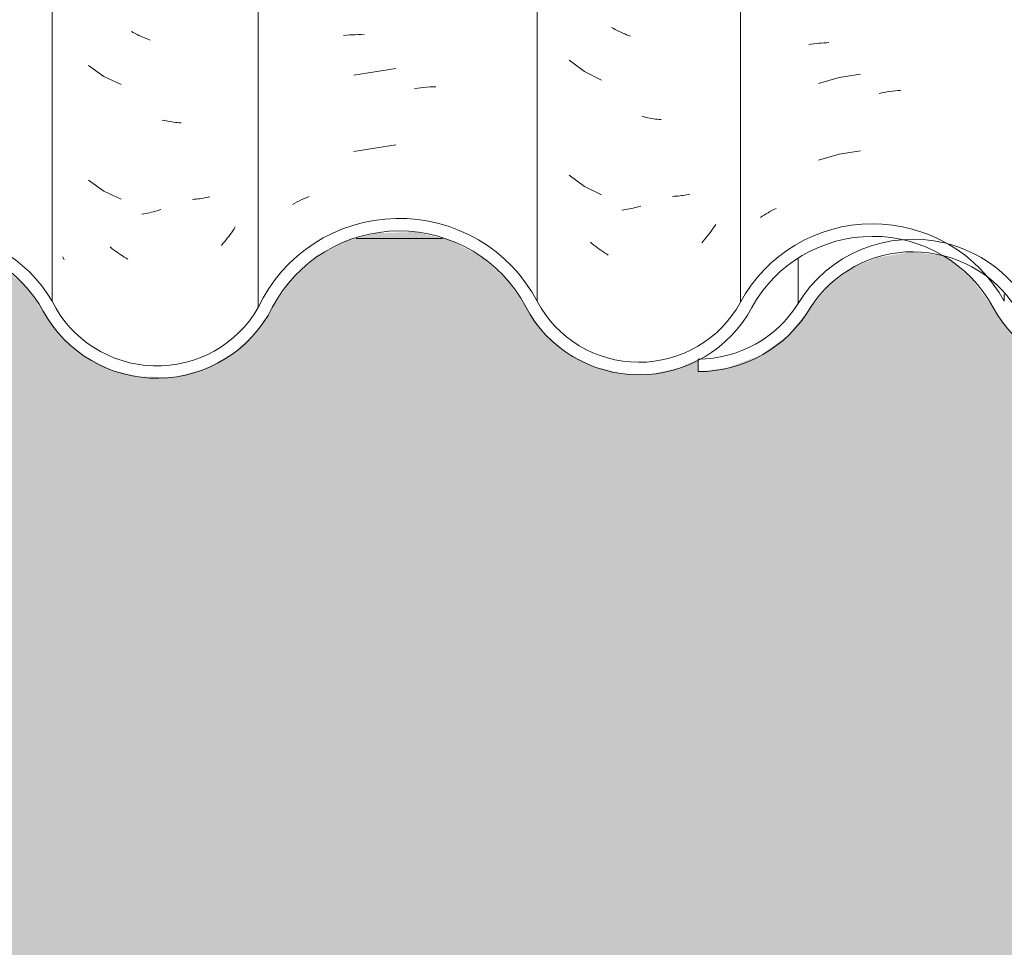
# Model space of a CAD drawing. Header units: metres. Extents: x -27.3 to 21, y -0.3 to 10.3.
# Tile 49 of 237: x 6.476 to 6.864, y 2.62 to 2.985. Entities that reach past the tile are written whole.
import ezdxf

# ---------------------------------------------------------------- set-up
doc = ezdxf.new("R2010")
doc.units = ezdxf.units.M
for name, color, linetype, lineweight in [('A-DETL-GENF', 7, 'Continuous', 5), ('A-GLAZ-CWMG', 7, 'Continuous', 5), ('A-WALL', 7, 'Continuous', 5), ('I-WALL', 7, 'Continuous', 5)]:
    doc.layers.add(name, color=color, linetype=linetype, lineweight=lineweight)
pattern_1 = [(0, (32.697, 1.413), (0.4064, 0.10048), [0.01676, -0.28804, 0.01676, -0.28804, -1.626]), (0, (32.697, 1.413), (0.4064, 0.10048), [-0.6096, 0.01676, -0.59284, 0.01676, -0.28804, -0.7112]), (0, (32.697, 1.413), (0.4064, 0.10048), [-1.524, 0.01676, -0.18644, 0.01676, -0.49124]), (120.277, (32.85, 1.463), (-0.2911939, 0.2978186), [0.01663, -0.28565, 0.01663, -1.898]), (120.277, (32.85, 1.463), (-0.2911939, 0.2978186), [-0.3189, -0.28565, 0.01663, -0.58792, -1.008]), (120.277, (32.85, 1.463), (-0.2911939, 0.2978186), [-1.209, 0.01663, -0.28565, 0.01663, -0.68868]), (120.277, (32.85, 1.463), (-0.2911939, 0.2978186), [-1.528, -0.18489, 0.01663, -0.48717]), (239.723, (32.9, 1.664), (-0.11521126, -0.39830183), [0.01663, -0.28565, 0.01663, -1.898]), (239.723, (32.9, 1.664), (-0.11521126, -0.39830183), [-0.3189, -0.28565, 0.01663, -0.58792, -1.008]), (239.723, (32.9, 1.664), (-0.11521126, -0.39830183), [-1.209, 0.01663, -0.28565, 0.01663, -0.68868]), (239.723, (32.9, 1.664), (-0.11521126, -0.39830183), [-1.528, -0.18489, 0.01663, -0.48717])]

# ---------------------------------------------------------------- blocks, each defined once
blk = doc.blocks.new('FP_103-FACHADA 03')
at = {"layer": 'A-GLAZ-CWMG', "color": 9, "true_color": 0xc0c0c0}
for p, q in [((11.72857, 2.98022), (11.72784, 2.98061)), ((11.72931, 2.97985), (11.72857, 2.98022)), ((11.73004, 2.97948), (11.72931, 2.97985)), ((11.73078, 2.97913), (11.73004, 2.97948)), ((11.73153, 2.9788), (11.73078, 2.97913)), ((11.73227, 2.97847), (11.73153, 2.9788)), ((11.73302, 2.97816), (11.73227, 2.97847)), ((11.73377, 2.97787), (11.73302, 2.97816)), ((11.73452, 2.97758), (11.73377, 2.97787)), ((11.73527, 2.97731), (11.73452, 2.97758)), ((11.71087, 2.9673), (11.71697, 2.96296)), ((11.71697, 2.96296), (11.72377, 2.95979)), ((11.74071, 2.94563), (11.73996, 2.9458)), ((11.74146, 2.94547), (11.74071, 2.94563)), ((11.74221, 2.94533), (11.74146, 2.94547)), ((11.74296, 2.9452), (11.74221, 2.94533)), ((11.7437, 2.94508), (11.74296, 2.9452)), ((11.74444, 2.94498), (11.7437, 2.94508)), ((11.74519, 2.94489), (11.74444, 2.94498)), ((11.74593, 2.94481), (11.74519, 2.94489)), ((11.74666, 2.94475), (11.74593, 2.94481)), ((11.7474, 2.9447), (11.74666, 2.94475)), ((11.71087, 2.92208), (11.71697, 2.91775)), ((11.71697, 2.91775), (11.72377, 2.91458)), ((11.7526, 2.91459), (11.75189, 2.91454)), ((11.7533, 2.91464), (11.7526, 2.91459)), ((11.75399, 2.91471), (11.7533, 2.91464)), ((11.75468, 2.91479), (11.75399, 2.91471)), ((11.75537, 2.91489), (11.75468, 2.91479)), ((11.75604, 2.915), (11.75537, 2.91489)), ((11.75672, 2.91511), (11.75604, 2.915)), ((11.75738, 2.91525), (11.75672, 2.91511)), ((11.75804, 2.91539), (11.75738, 2.91525)), ((11.75869, 2.91554), (11.75804, 2.91539)), ((11.73266, 2.90888), (11.73191, 2.90877)), ((11.7334, 2.90901), (11.73266, 2.90888)), ((11.73415, 2.90915), (11.7334, 2.90901)), ((11.7349, 2.90931), (11.73415, 2.90915)), ((11.73565, 2.90948), (11.7349, 2.90931)), ((11.73641, 2.90966), (11.73565, 2.90948)), ((11.73716, 2.90985), (11.73641, 2.90966)), ((11.73791, 2.91006), (11.73716, 2.90985)), ((11.73866, 2.91029), (11.73791, 2.91006)), ((11.73941, 2.91052), (11.73866, 2.91029)), ((11.76722, 2.90142), (11.76669, 2.90068)), ((11.76774, 2.90217), (11.76722, 2.90142)), ((11.76826, 2.90293), (11.76774, 2.90217)), ((11.76876, 2.9037), (11.76826, 2.90293)), ((11.76388, 2.89712), (11.7633, 2.89644)), ((11.76446, 2.89781), (11.76388, 2.89712)), ((11.76503, 2.89851), (11.76446, 2.89781)), ((11.76559, 2.89923), (11.76503, 2.89851)), ((11.76615, 2.89995), (11.76559, 2.89923)), ((11.76669, 2.90068), (11.76615, 2.89995)), ((11.72014, 2.89527), (11.71947, 2.89581)), ((11.72083, 2.89474), (11.72014, 2.89527)), ((11.72151, 2.89422), (11.72083, 2.89474)), ((11.72221, 2.89371), (11.72151, 2.89422)), ((11.72291, 2.89322), (11.72221, 2.89371)), ((11.72361, 2.89274), (11.72291, 2.89322)), ((11.70109, 2.8913), (11.70086, 2.89191)), ((11.70133, 2.8907), (11.70109, 2.8913)), ((11.72432, 2.89228), (11.72361, 2.89274)), ((11.72503, 2.89182), (11.72432, 2.89228)), ((11.72575, 2.89138), (11.72503, 2.89182)), ((11.72647, 2.89096), (11.72575, 2.89138))]:
    blk.add_line(p, q, dxfattribs=at)
blk = doc.blocks.new('FP_104-FACHADA 03')
at = {"layer": 'A-GLAZ-CWMG', "color": 9, "true_color": 0xc0c0c0}
for p, q in [((11.81142, 2.97913), (11.81255, 2.97923)), ((11.81255, 2.97923), (11.8137, 2.97932)), ((11.8137, 2.97932), (11.81485, 2.97938)), ((11.81485, 2.97938), (11.816, 2.97942)), ((11.816, 2.97942), (11.81717, 2.97943)), ((11.81717, 2.97943), (11.81834, 2.97943)), ((11.81834, 2.97943), (11.81951, 2.9794)), ((11.83204, 2.96613), (11.81538, 2.96352)), ((11.83939, 2.95817), (11.84059, 2.95835)), ((11.84059, 2.95835), (11.84179, 2.9585)), ((11.84179, 2.9585), (11.84299, 2.95864)), ((11.84299, 2.95864), (11.84418, 2.95874)), ((11.84418, 2.95874), (11.84537, 2.95883)), ((11.84537, 2.95883), (11.84655, 2.95889)), ((11.84655, 2.95889), (11.84773, 2.95893)), ((11.83204, 2.93599), (11.81538, 2.93337)), ((11.79132, 2.91257), (11.79221, 2.91307)), ((11.79221, 2.91307), (11.79312, 2.91355)), ((11.79312, 2.91355), (11.79405, 2.91401)), ((11.79405, 2.91401), (11.79499, 2.91445)), ((11.79499, 2.91445), (11.79594, 2.91488)), ((11.79594, 2.91488), (11.79691, 2.91528)), ((11.79691, 2.91528), (11.79789, 2.91567))]:
    blk.add_line(p, q, dxfattribs=at)
blk = doc.blocks.new('FP_105-FACHADA 03')
at = {"layer": 'A-GLAZ-CWMG', "color": 9, "true_color": 0xc0c0c0}
for p, q in [((11.9177, 2.98186), (11.91698, 2.98226)), ((11.91843, 2.98147), (11.9177, 2.98186)), ((11.91916, 2.98109), (11.91843, 2.98147)), ((11.9199, 2.98072), (11.91916, 2.98109)), ((11.92064, 2.98037), (11.9199, 2.98072)), ((11.92138, 2.98003), (11.92064, 2.98037)), ((11.92212, 2.9797), (11.92138, 2.98003)), ((11.92287, 2.97939), (11.92212, 2.9797)), ((11.92361, 2.97909), (11.92287, 2.97939)), ((11.92436, 2.97881), (11.92361, 2.97909)), ((11.90027, 2.96936), (11.90624, 2.96487)), ((11.90624, 2.96487), (11.91294, 2.96154)), ((11.9298, 2.94702), (11.92905, 2.9472)), ((11.93055, 2.94685), (11.9298, 2.94702)), ((11.9313, 2.94669), (11.93055, 2.94685)), ((11.93204, 2.94655), (11.9313, 2.94669)), ((11.93279, 2.94642), (11.93204, 2.94655)), ((11.93353, 2.9463), (11.93279, 2.94642)), ((11.93428, 2.9462), (11.93353, 2.9463)), ((11.93502, 2.94611), (11.93428, 2.9462)), ((11.93576, 2.94603), (11.93502, 2.94611)), ((11.93649, 2.94597), (11.93576, 2.94603)), ((11.90027, 2.92415), (11.90624, 2.91965)), ((11.90624, 2.91965), (11.91294, 2.91632)), ((11.94718, 2.9165), (11.94652, 2.91636)), ((11.94784, 2.91664), (11.94718, 2.9165)), ((11.94171, 2.91577), (11.941, 2.91574)), ((11.94241, 2.91582), (11.94171, 2.91577)), ((11.94311, 2.91588), (11.94241, 2.91582)), ((11.9438, 2.91595), (11.94311, 2.91588)), ((11.94449, 2.91603), (11.9438, 2.91595)), ((11.94517, 2.91613), (11.94449, 2.91603)), ((11.94585, 2.91624), (11.94517, 2.91613)), ((11.94652, 2.91636), (11.94585, 2.91624)), ((11.92176, 2.91043), (11.92102, 2.91033)), ((11.92251, 2.91054), (11.92176, 2.91043)), ((11.92325, 2.91067), (11.92251, 2.91054)), ((11.924, 2.91081), (11.92325, 2.91067)), ((11.92475, 2.91096), (11.924, 2.91081)), ((11.9255, 2.91113), (11.92475, 2.91096)), ((11.92625, 2.91131), (11.9255, 2.91113)), ((11.927, 2.91151), (11.92625, 2.91131)), ((11.92775, 2.91172), (11.927, 2.91151)), ((11.9285, 2.91194), (11.92775, 2.91172)), ((11.95534, 2.90095), (11.95479, 2.90024)), ((11.95589, 2.90168), (11.95534, 2.90095)), ((11.95643, 2.90241), (11.95589, 2.90168)), ((11.95695, 2.90316), (11.95643, 2.90241)), ((11.95747, 2.90391), (11.95695, 2.90316)), ((11.95798, 2.90467), (11.95747, 2.90391)), ((11.90936, 2.8971), (11.90869, 2.89765)), ((11.91003, 2.89655), (11.90936, 2.8971)), ((11.95306, 2.89815), (11.95247, 2.89748)), ((11.95365, 2.89884), (11.95306, 2.89815)), ((11.95422, 2.89953), (11.95365, 2.89884)), ((11.95479, 2.90024), (11.95422, 2.89953)), ((11.91071, 2.89602), (11.91003, 2.89655)), ((11.9114, 2.8955), (11.91071, 2.89602)), ((11.91209, 2.89499), (11.9114, 2.8955)), ((11.91278, 2.89449), (11.91209, 2.89499)), ((11.91348, 2.89401), (11.91278, 2.89449)), ((11.91419, 2.89354), (11.91348, 2.89401)), ((11.9149, 2.89308), (11.91419, 2.89354)), ((11.91561, 2.89264), (11.9149, 2.89308))]:
    blk.add_line(p, q, dxfattribs=at)
blk = doc.blocks.new('FP_106-FACHADA 03')
at = {"layer": 'A-GLAZ-CWMG', "color": 9, "true_color": 0xc0c0c0}
for p, q in [((11.99466, 2.97548), (11.99563, 2.97564)), ((11.99563, 2.97564), (11.9966, 2.97579)), ((11.9966, 2.97579), (11.99758, 2.97592)), ((11.99758, 2.97592), (11.99856, 2.97603)), ((11.99856, 2.97603), (11.99955, 2.97612)), ((11.99955, 2.97612), (12.00055, 2.9762)), ((12.00055, 2.9762), (12.00156, 2.97626)), ((12.00156, 2.97626), (12.00257, 2.9763)), ((12.01497, 2.96383), (12.00661, 2.96256)), ((12.00661, 2.96256), (11.99851, 2.96014)), ((12.02233, 2.95628), (12.02339, 2.9565)), ((12.02339, 2.9565), (12.02444, 2.95669)), ((12.02444, 2.95669), (12.0255, 2.95687)), ((12.0255, 2.95687), (12.02655, 2.95703)), ((12.02655, 2.95703), (12.0276, 2.95717)), ((12.0276, 2.95717), (12.02865, 2.95729)), ((12.02865, 2.95729), (12.02969, 2.9574)), ((12.02969, 2.9574), (12.03073, 2.95748)), ((12.00661, 2.93242), (11.99851, 2.93)), ((12.01497, 2.93368), (12.00661, 2.93242)), ((11.97706, 2.90837), (11.97781, 2.90885)), ((11.97781, 2.90885), (11.97857, 2.90931)), ((11.97857, 2.90931), (11.97934, 2.90976)), ((11.97934, 2.90976), (11.98012, 2.91019)), ((11.98012, 2.91019), (11.98092, 2.91061)), ((11.98092, 2.91061), (11.98173, 2.91102)), ((11.97561, 2.90739), (11.97633, 2.90789)), ((11.97633, 2.90789), (11.97706, 2.90837))]:
    blk.add_line(p, q, dxfattribs=at)
blk = doc.blocks.new('Rectangular Mullion - Telha Fibrocimento - Ondulada-1868137-FACHADA 03')
at = {"layer": 'A-GLAZ-CWMG', "true_color": 0xc0c0c0}
h = blk.add_hatch(dxfattribs=at)
h.set_pattern_fill('FP_11', color=9, style=0, pattern_type=2)
h.set_pattern_definition(pattern_1)
h.paths.add_polyline_path([(11.73248, 2.8444), (11.74479, 2.84458), (11.75807, 2.84844), (11.76748, 2.85353), (11.77779, 2.86365), (11.79097, 2.88308), (11.8011, 2.89209), (11.81312, 2.89842), (11.82634, 2.9017), (11.84012, 2.9017), (11.85425, 2.89798), (11.86525, 2.89227), (11.87543, 2.88333), (11.89, 2.86233), (11.89905, 2.85436), (11.91154, 2.84831), (11.9221, 2.84585), (11.93365, 2.84581), (11.94543, 2.84864), (11.95619, 2.85417), (11.96529, 2.86209), (11.97964, 2.88234), (11.99073, 2.89143), (12.00078, 2.89659), (12.01329, 2.89961), (12.02787, 2.89921), (12.0315, 2.89834), (12.03515, 2.89884), (12.0359, 2.89728), (12.0403, 2.89579), (12.05014, 2.89076), (12.061, 2.88078), (12.07422, 2.86228), (12.08487, 2.85366), (12.09563, 2.8486), (12.10739, 2.84619), (12.11761, 2.84618), (12.12929, 2.84899), (12.13864, 2.85412), (12.13957, 2.85499), (12.13851, 2.85653), (12.14154, 2.85772), (12.14076, 2.85611), (12.1453, 2.85992), (12.14958, 2.86302), (12.16334, 2.88221), (12.17296, 2.89049), (12.1855, 2.89658), (12.19652, 2.90047), (12.20881, 2.90207), (12.20602, 2.8993), (12.21004, 2.89916), (12.22359, 2.89545), (12.23314, 2.89061), (12.24279, 2.88237), (12.25736, 2.86233), (12.26784, 2.85392), (12.27869, 2.84888), (12.28847, 2.84652), (12.28917, 2.84893), (12.29178, 2.84916), (12.29256, 2.84652), (12.30272, 2.84704), (12.30385, 2.84731), (12.30272, 2.84916), (12.3151, 2.85221), (12.32231, 2.85528), (12.32254, 2.85493), (12.32345, 2.85622), (12.3246, 2.85622), (12.33244, 2.8632), (12.34062, 2.87534), (12.3465, 2.88467), (12.35535, 2.89308), (12.34859, 2.88965), (12.34062, 2.88286), (12.3282, 2.86575), (12.31943, 2.85849), (12.31044, 2.85392), (12.29995, 2.85142), (12.28847, 2.85159), (12.27869, 2.85392), (12.2691, 2.85879), (12.26279, 2.86416), (12.26222, 2.86307), (12.26093, 2.86575), (12.25834, 2.86425), (12.25205, 2.87307), (12.25464, 2.87441), (12.25277, 2.877), (12.2483, 2.87917), (12.24828, 2.87838), (12.24691, 2.88031), (12.24787, 2.8838), (12.24628, 2.88587), (12.236, 2.89467), (12.2218, 2.9014), (12.20881, 2.90421), (12.19431, 2.90377), (12.1808, 2.90003), (12.16918, 2.89375), (12.15867, 2.88418), (12.14504, 2.86531), (12.13683, 2.85836), (12.12594, 2.85323), (12.11698, 2.85109), (12.11691, 2.84804), (12.106, 2.84977), (12.09404, 2.85448), (12.08456, 2.85987), (12.07788, 2.86565), (12.06349, 2.88578), (12.05091, 2.8959), (12.03869, 2.90168), (12.02618, 2.90455), (12.0125, 2.9045), (11.99872, 2.90109), (11.98633, 2.89467), (11.97575, 2.88546), (11.96142, 2.86522), (11.95114, 2.85709), (11.94296, 2.85308), (11.93298, 2.85071), (11.9221, 2.85076), (11.90977, 2.8543), (11.90193, 2.8584), (11.8938, 2.86555), (11.87906, 2.88673), (11.8677, 2.8966), (11.85319, 2.90366), (11.83951, 2.90676), (11.82439, 2.90643), (11.80982, 2.90243), (11.79669, 2.89503), (11.78479, 2.88308), (11.77654, 2.87031), (11.77123, 2.8632), (11.76274, 2.85622), (11.7528, 2.85144), (11.742, 2.84916), (11.73097, 2.84949), (11.71989, 2.85266), (11.71071, 2.85777), (11.70266, 2.86525), (11.69644, 2.87467), (11.6862, 2.88702), (11.67611, 2.89466), (11.6626, 2.90019), (11.6481, 2.90207), (11.6336, 2.90019), (11.62008, 2.89466), (11.60847, 2.88587), (11.59203, 2.86531), (11.58245, 2.85836), (11.57141, 2.85401), (11.55962, 2.85252), (11.54668, 2.85446), (11.53665, 2.85847), (11.52722, 2.86531), (11.51116, 2.88466), (11.49817, 2.89327), (11.48778, 2.89728), (11.47444, 2.89884), (11.46114, 2.89702), (11.44873, 2.89195), (11.43801, 2.88394), (11.42232, 2.86444), (11.41287, 2.85749), (11.40196, 2.85314), (11.39028, 2.85165), (11.39028, 2.84671), (11.4035, 2.84843), (11.41582, 2.85347), (11.4264, 2.86148), (11.4422, 2.8811), (11.45193, 2.88809), (11.46313, 2.89245), (11.47507, 2.89392), (11.48778, 2.8921), (11.49951, 2.88702), (11.50788, 2.88096), (11.52384, 2.8617), (11.53446, 2.85402), (11.54784, 2.84908), (11.55973, 2.84761), (11.57318, 2.84944), (11.58553, 2.85453), (11.59556, 2.86184), (11.61106, 2.88145), (11.62032, 2.88904), (11.63283, 2.89466), (11.64286, 2.89688), (11.65489, 2.8967), (11.66654, 2.89374), (11.67718, 2.88818), (11.68757, 2.87838), (11.70021, 2.86063), (11.71071, 2.85206), (11.72049, 2.84714), (11.73167, 2.84458)])
h.paths.add_polyline_path([(12.30044, 2.8465), (12.29374, 2.84943), (12.30018, 2.84916)])
h.paths.add_polyline_path([(12.44633, 2.84678), (12.45976, 2.84714), (12.46855, 2.84976), (12.46262, 2.85286), (12.45823, 2.85178), (12.44633, 2.85189), (12.43476, 2.85506), (12.42714, 2.8588), (12.41881, 2.86573), (12.40623, 2.88286), (12.39826, 2.88965), (12.3889, 2.8944), (12.3781, 2.89684), (12.37054, 2.89668), (12.36164, 2.89193), (12.35965, 2.88975), (12.37054, 2.89193), (12.37868, 2.89179), (12.3889, 2.88888), (12.39552, 2.88552), (12.40259, 2.87946), (12.41507, 2.86244), (12.42414, 2.85483), (12.43689, 2.84901)])
h.paths.add_polyline_path([(12.47101, 2.85011), (12.48042, 2.85483), (12.48949, 2.86244), (12.49653, 2.87193), (12.49286, 2.87559), (12.48667, 2.86673), (12.47637, 2.8584), (12.47015, 2.85448), (12.47226, 2.85338), (12.47125, 2.85076)])
h.paths.add_polyline_path([(12.13246, 2.85284), (12.13213, 2.85401), (12.13342, 2.85401), (12.13309, 2.8536)])
h.paths.add_polyline_path([(12.33036, 2.8619), (12.33151, 2.86262), (12.33181, 2.86233), (12.33115, 2.86213)])
h.paths.add_polyline_path([(12.19666, 2.89928), (12.19665, 2.89935), (12.19431, 2.90019), (12.19431, 2.89955)])
at = {"layer": 'A-GLAZ-CWMG'}
for p, q in [((11.69665, 2.87441), (11.69665, 3.31091)), ((11.77779, 2.87198), (11.77779, 3.30848)), ((11.88762, 2.87441), (11.88762, 3.31091)), ((11.96768, 2.87402), (11.96768, 3.31052)), ((12.07165, 2.87441), (12.07165, 2.87728))]:
    blk.add_line(p, q, dxfattribs=at)
for centre, major_axis, start_param, end_param in [((11.83331, 2.84657), (0.06118, 0), 0.478163, 2.708177), ((12.01977, 2.84657), (0.05902, 0), 0.497168, 2.651943), ((11.6481, 2.84657), (0.05612, 0), 0.525465, 2.616128), ((11.83331, 2.84657), (0.05618, 0), 0.479897, 2.667558), ((11.6481, 2.84657), (0.05114, 0), 0.49447, 2.616374), ((12.01977, 2.84657), (0.05402, 0), 0.495792, 2.647005), ((11.73787, 2.89435), (0.04589, 0), 3.596619, 5.767598), ((11.92776, 2.89522), (0.04532, 0), 3.624607, 5.790408), ((11.73787, 2.89435), (0.0508, 0), 3.634676, 5.820528), ((11.92776, 2.89522), (0.05032, 0), 3.622189, 5.79602), ((12.11164, 2.89569), (0.05042, 0), 3.63698, 5.786507)]:
    blk.add_ellipse(centre, major_axis=major_axis, ratio=0.988936, start_param=start_param, end_param=end_param, dxfattribs=at)
for name in ['FP_104-FACHADA 03', 'FP_106-FACHADA 03', 'FP_105-FACHADA 03', 'FP_103-FACHADA 03']:
    blk.add_blockref(name, (0, 0), dxfattribs=at)
blk = doc.blocks.new('Rectangular Mullion - Telha Fibrocimento - Ondulada-V112-FACHADA 03')
at = {"layer": 'A-GLAZ-CWMG', "true_color": 0xc0c0c0}
h = blk.add_hatch(dxfattribs=at)
h.set_pattern_fill('FP_11', color=9, style=0, pattern_type=2)
h.set_pattern_definition(pattern_1)
h.paths.add_polyline_path([(12.33181, 2.86233), (12.33139, 2.86274), (12.33158, 2.86226)])
h.paths.add_polyline_path([(12.30044, 2.8465), (12.29995, 2.84924), (12.29435, 2.84916), (12.29995, 2.84671)])
h.paths.add_polyline_path([(12.29319, 2.8444), (12.3055, 2.84458), (12.3174, 2.84769), (12.3294, 2.85463), (12.3385, 2.86365), (12.35168, 2.88308), (12.36181, 2.89209), (12.37437, 2.89855), (12.38906, 2.9017), (12.40083, 2.9017), (12.41496, 2.89798), (12.42714, 2.89124), (12.43689, 2.88225), (12.45071, 2.86233), (12.45976, 2.85436), (12.47226, 2.84831), (12.48281, 2.84585), (12.49437, 2.84581), (12.50615, 2.84864), (12.5169, 2.85417), (12.52601, 2.86209), (12.54036, 2.88234), (12.55144, 2.89143), (12.56329, 2.89702), (12.57401, 2.89961), (12.58858, 2.89921), (12.59221, 2.89834), (12.59587, 2.89884), (12.59661, 2.89728), (12.60102, 2.89579), (12.61085, 2.89076), (12.62172, 2.88078), (12.63493, 2.86228), (12.64527, 2.85382), (12.65635, 2.8486), (12.66811, 2.84619), (12.67833, 2.84618), (12.69, 2.84899), (12.69936, 2.85412), (12.70029, 2.85499), (12.69922, 2.85653), (12.70225, 2.85772), (12.70148, 2.85611), (12.70602, 2.85992), (12.7103, 2.86302), (12.72405, 2.88221), (12.73367, 2.89049), (12.74621, 2.89658), (12.75723, 2.90047), (12.76953, 2.90207), (12.76673, 2.8993), (12.77075, 2.89916), (12.78431, 2.89545), (12.79385, 2.89061), (12.8035, 2.88237), (12.81807, 2.86233), (12.82693, 2.85475), (12.83941, 2.84888), (12.84919, 2.84652), (12.84989, 2.84893), (12.85249, 2.84916), (12.85328, 2.84652), (12.86343, 2.84704), (12.86456, 2.84731), (12.86343, 2.84916), (12.87582, 2.85221), (12.88302, 2.85528), (12.88325, 2.85493), (12.88416, 2.85622), (12.88531, 2.85622), (12.89316, 2.8632), (12.90133, 2.87534), (12.90721, 2.88467), (12.91606, 2.89308), (12.9093, 2.88965), (12.90133, 2.88286), (12.88891, 2.86575), (12.88014, 2.85849), (12.87115, 2.85392), (12.86067, 2.85142), (12.84919, 2.85159), (12.83941, 2.85392), (12.82981, 2.85879), (12.82351, 2.86416), (12.82293, 2.86307), (12.82164, 2.86575), (12.81906, 2.86425), (12.81277, 2.87307), (12.81535, 2.87441), (12.81349, 2.877), (12.80901, 2.87917), (12.809, 2.87838), (12.80763, 2.88031), (12.80859, 2.8838), (12.80578, 2.88691), (12.79671, 2.89467), (12.78251, 2.9014), (12.76953, 2.90421), (12.75503, 2.90377), (12.74151, 2.90003), (12.7299, 2.89375), (12.72035, 2.88553), (12.70575, 2.86531), (12.69754, 2.85836), (12.68665, 2.85323), (12.67769, 2.85109), (12.67762, 2.84804), (12.66672, 2.84977), (12.6517, 2.85605), (12.64527, 2.85987), (12.63859, 2.86565), (12.6242, 2.88578), (12.61162, 2.8959), (12.59941, 2.90168), (12.58689, 2.90455), (12.57321, 2.9045), (12.55926, 2.901), (12.54704, 2.89467), (12.53646, 2.88546), (12.52213, 2.86522), (12.51186, 2.85709), (12.50427, 2.85322), (12.49369, 2.85071), (12.48042, 2.85135), (12.47518, 2.85221), (12.47125, 2.85076), (12.47226, 2.85338), (12.46264, 2.8584), (12.45451, 2.86555), (12.43978, 2.88673), (12.42714, 2.89725), (12.4128, 2.90391), (12.39826, 2.90672), (12.38511, 2.90643), (12.37054, 2.90243), (12.3574, 2.89503), (12.34536, 2.88286), (12.33181, 2.86233), (12.32414, 2.85583), (12.32345, 2.85622), (12.32231, 2.85528), (12.32212, 2.85558), (12.31274, 2.85128), (12.30272, 2.84916), (12.30385, 2.84731), (12.29995, 2.8465), (12.29256, 2.84652), (12.29168, 2.84949), (12.2888, 2.84884), (12.28847, 2.84652), (12.27869, 2.84841), (12.2812, 2.84714), (12.29239, 2.84458)])
h.paths.add_polyline_path([(12.86115, 2.8465), (12.85445, 2.84943), (12.86089, 2.84916)])
h.paths.add_polyline_path([(11.951, 2.84671), (11.96421, 2.84843), (11.97653, 2.85347), (11.98711, 2.86148), (12.00291, 2.8811), (12.01265, 2.88809), (12.02384, 2.89245), (12.03578, 2.89392), (12.04666, 2.89254), (12.03869, 2.89661), (12.03534, 2.89742), (12.03515, 2.89884), (12.02185, 2.89702), (12.00944, 2.89195), (11.99872, 2.88394), (11.98303, 2.86444), (11.97359, 2.85749), (11.96267, 2.85314), (11.951, 2.8515), (11.951, 2.84864)])
h.paths.add_polyline_path([(13.00705, 2.84678), (13.02048, 2.84714), (13.02927, 2.84976), (13.02334, 2.85286), (13.01895, 2.85178), (13.00705, 2.85189), (12.99547, 2.85506), (12.98786, 2.8588), (12.97952, 2.86573), (12.96694, 2.88286), (12.95897, 2.88965), (12.94962, 2.8944), (12.93882, 2.89684), (12.93125, 2.89668), (12.92235, 2.89193), (12.92036, 2.88975), (12.92946, 2.89193), (12.9394, 2.89179), (12.94962, 2.88888), (12.95623, 2.88552), (12.96331, 2.87946), (12.97578, 2.86244), (12.98486, 2.85483), (12.99761, 2.84901)])
h.paths.add_polyline_path([(12.11738, 2.84798), (12.11705, 2.8511), (12.12594, 2.85323), (12.12034, 2.85252), (12.10739, 2.85446), (12.09563, 2.85973), (12.08793, 2.86531), (12.07031, 2.88578), (12.05889, 2.89327), (12.05091, 2.8959), (12.05284, 2.89492), (12.06429, 2.88466), (12.06622, 2.88268), (12.06859, 2.88096), (12.08607, 2.8606), (12.09704, 2.85329), (12.10855, 2.84908), (12.11698, 2.84803)])
h.paths.add_polyline_path([(12.19431, 2.90019), (12.19666, 2.89928), (12.19406, 2.89958)])
h.paths.add_polyline_path([(12.12708, 2.84845), (12.13348, 2.84927), (12.14568, 2.85412), (12.15627, 2.86184), (12.17296, 2.88242), (12.18254, 2.88977), (12.19184, 2.89428), (12.20358, 2.89688), (12.21694, 2.89636), (12.22514, 2.89467), (12.22029, 2.89672), (12.20881, 2.89931), (12.20602, 2.8993), (12.20881, 2.90207), (12.19431, 2.90019), (12.18069, 2.89458), (12.16892, 2.88553), (12.15274, 2.86531), (12.14154, 2.85772), (12.13851, 2.85653), (12.13957, 2.85499), (12.13713, 2.85299), (12.12751, 2.84856)])
h.paths.add_polyline_path([(13.03172, 2.85011), (13.04113, 2.85483), (13.05021, 2.86244), (13.05725, 2.87193), (13.05357, 2.87559), (13.04739, 2.86673), (13.03708, 2.8584), (13.03086, 2.85448), (13.03297, 2.85338), (13.03197, 2.85076)])
h.paths.add_polyline_path([(12.13246, 2.85284), (12.13348, 2.85454), (12.13224, 2.8536)])
h.paths.add_polyline_path([(12.69317, 2.85284), (12.69284, 2.85401), (12.69413, 2.85401), (12.6938, 2.8536)])
h.paths.add_polyline_path([(12.27468, 2.85596), (12.27033, 2.85879), (12.26304, 2.86575), (12.25464, 2.8779), (12.24691, 2.88702), (12.236, 2.895), (12.23609, 2.89459), (12.24787, 2.8838), (12.24691, 2.88031), (12.2483, 2.87917), (12.24844, 2.87945), (12.25277, 2.877), (12.25464, 2.87441), (12.25205, 2.87307), (12.25888, 2.86398), (12.26117, 2.86525), (12.26222, 2.86307), (12.26279, 2.86416), (12.2711, 2.85777), (12.2718, 2.85742)])
h.paths.add_polyline_path([(12.89108, 2.8619), (12.89223, 2.86262), (12.89253, 2.86233), (12.89186, 2.86213)])
h.paths.add_polyline_path([(12.75737, 2.89928), (12.75736, 2.89935), (12.75503, 2.90019), (12.75503, 2.89955)])
h.paths.add_polyline_path([(12.20967, 2.90139), (12.2094, 2.90199), (12.2094, 2.9016)])
at = {"layer": 'A-GLAZ-CWMG'}
for p, q in [((11.99039, 2.87353), (11.99039, 2.89126)), ((11.951, 2.85165), (11.951, 2.84671))]:
    blk.add_line(p, q, dxfattribs=at)
for centre, major_axis, start_param, end_param in [((12.03568, 2.84657), (0.05286, 0), 1.33346, 2.599777), ((12.03568, 2.84657), (0.05286, 0), 0.561652, 1.325949), ((12.03568, 2.84657), (0.04788, 0), 0.560893, 2.57643), ((11.951, 2.89728), (0.04614, 0), 4.712389, 5.735618), ((11.951, 2.89728), (-0.05114, 0), 1.570796, 2.616447)]:
    blk.add_ellipse(centre, major_axis=major_axis, ratio=0.988936, start_param=start_param, end_param=end_param, dxfattribs=at)

msp = doc.modelspace()

# ---------------------------------------------------------------- hatches: boundary and pattern name
at = {"layer": 'A-DETL-GENF', "true_color": 0xdbcc9e}
h = msp.add_hatch(color=9, dxfattribs=at)
h.paths.add_polyline_path([(6.02722, 2.62), (12.87222, 2.62), (12.87222, 2.68), (6.02722, 2.68), (6.02722, 2.65)])
h.paths.add_polyline_path([(6.94071, 4.62375), (9.06712, 4.62375), (9.06712, 4.80375), (8.91212, 4.80375), (8.91192, 4.71375), (6.12773, 4.71375), (6.12773, 4.62375), (6.67351, 4.62375)])
at = {"layer": 'A-WALL', "true_color": 0x7f7f7f}
h = msp.add_hatch(color=8, dxfattribs=at)
h.paths.add_polyline_path([(6.60851, 2.89921), (6.64255, 2.89921), (6.63169, 2.90173), (6.61657, 2.90121), (6.61188, 2.90005)])
h.paths.add_polyline_path([(10.09975, 2.89921), (10.09975, 2.90821), (10.09228, 2.90821), (10.09228, 2.89921)])
h.paths.add_polyline_path([(9.80555, 2.89921), (9.80515, 2.89931), (9.80541, 2.89921)])
at = {"layer": 'A-WALL', "true_color": 0xdbcc9e}
msp.add_hatch(color=9, dxfattribs=at).paths.add_polyline_path([(6.18222, 2.68), (10.10722, 2.68), (10.10722, 2.75268), (10.09975, 2.75171), (10.09975, 2.89921), (10.09228, 2.89921), (10.09228, 2.87193), (10.08525, 2.86244), (10.0743, 2.8539), (10.06314, 2.84894), (10.05398, 2.84678), (10.04208, 2.84678), (10.03051, 2.84951), (10.0199, 2.85483), (10.01082, 2.86244), (9.99835, 2.87946), (9.99127, 2.88552), (9.98295, 2.88975), (9.97385, 2.89193), (9.96392, 2.89179), (9.95369, 2.88888), (9.94708, 2.88552), (9.93989, 2.8793), (9.92757, 2.86233), (9.91708, 2.85392), (9.90619, 2.84886), (9.89563, 2.8465), (9.88422, 2.84652), (9.8726, 2.84933), (9.86196, 2.85475), (9.85292, 2.8625), (9.83854, 2.88237), (9.82889, 2.89061), (9.81663, 2.89658), (9.80515, 2.89921), (9.79212, 2.89921), (9.77829, 2.8954), (9.76871, 2.89049), (9.75909, 2.88221), (9.74477, 2.86224), (9.73408, 2.8536), (9.72326, 2.84856), (9.71266, 2.84618), (9.70135, 2.84619), (9.68968, 2.84901), (9.67902, 2.85448), (9.66997, 2.86228), (9.6556, 2.88239), (9.64589, 2.89076), (9.63445, 2.89661), (9.62193, 2.89921), (9.60739, 2.89921), (9.59457, 2.89558), (9.5851, 2.89072), (9.57539, 2.88234), (9.56104, 2.86209), (9.55009, 2.85322), (9.5393, 2.84819), (9.52865, 2.84581), (9.51546, 2.8463), (9.50398, 2.84931), (9.49327, 2.84678), (9.48137, 2.84678), (9.4698, 2.84951), (9.45918, 2.85483), (9.45011, 2.86244), (9.43763, 2.87946), (9.43055, 2.88552), (9.42223, 2.88975), (9.41314, 2.89193), (9.4032, 2.89179), (9.3936, 2.8892), (9.38637, 2.88257), (9.37229, 2.86178), (9.36323, 2.85353), (9.35244, 2.84769), (9.34054, 2.84458), (9.32672, 2.84474), (9.31608, 2.84722), (9.30125, 2.85475), (9.2922, 2.8625), (9.27783, 2.88237), (9.26818, 2.89061), (9.26169, 2.8939), (9.25064, 2.8967), (9.23779, 2.8967), (9.22688, 2.89428), (9.21583, 2.88884), (9.20681, 2.88145), (9.19131, 2.86184), (9.18072, 2.85412), (9.16626, 2.84899), (9.15752, 2.84735), (9.1519, 2.84618), (9.1387, 2.84666), (9.12897, 2.84901), (9.11831, 2.85448), (9.10788, 2.8642), (9.09392, 2.88322), (9.08353, 2.8916), (9.08169, 2.89254), (9.07019, 2.89385), (9.05689, 2.89168), (9.04625, 2.88706), (9.03795, 2.8811), (9.02215, 2.86148), (9.01075, 2.85314), (8.99771, 2.84823), (8.98603, 2.84671), (8.98603, 2.8515), (8.97859, 2.84819), (8.96789, 2.84581), (8.95657, 2.84585), (8.94327, 2.84931), (8.93255, 2.84678), (8.92066, 2.84678), (8.90908, 2.84951), (8.89847, 2.85483), (8.88939, 2.86244), (8.87692, 2.87946), (8.86984, 2.88552), (8.86137, 2.88979), (8.85242, 2.89193), (8.84249, 2.89179), (8.83289, 2.8892), (8.82565, 2.88257), (8.81158, 2.86178), (8.80252, 2.85353), (8.79172, 2.84769), (8.77982, 2.84458), (8.766, 2.84474), (8.75537, 2.84722), (8.74054, 2.85475), (8.73149, 2.8625), (8.71711, 2.88237), (8.70729, 2.8907), (8.70098, 2.8939), (8.68993, 2.8967), (8.67708, 2.8967), (8.66616, 2.89428), (8.65512, 2.88884), (8.64566, 2.88088), (8.63059, 2.86184), (8.62001, 2.85412), (8.60555, 2.84899), (8.59681, 2.84735), (8.59119, 2.84618), (8.57993, 2.84619), (8.56826, 2.84901), (8.55759, 2.85448), (8.54854, 2.86228), (8.53321, 2.88322), (8.5224, 2.89181), (8.52098, 2.89254), (8.50948, 2.89385), (8.49617, 2.89168), (8.48697, 2.88809), (8.47723, 2.8811), (8.46065, 2.86089), (8.45004, 2.85314), (8.43699, 2.84823), (8.42532, 2.84671), (8.42532, 2.8515), (8.41788, 2.84819), (8.40718, 2.84581), (8.39585, 2.84585), (8.38256, 2.84931), (8.37184, 2.84678), (8.35994, 2.84678), (8.34837, 2.84951), (8.33751, 2.85503), (8.32868, 2.86244), (8.3162, 2.87946), (8.30912, 2.88552), (8.3008, 2.88975), (8.29171, 2.89193), (8.28177, 2.89179), (8.27217, 2.8892), (8.26494, 2.88257), (8.25086, 2.86178), (8.24181, 2.85353), (8.23101, 2.84769), (8.21911, 2.84458), (8.20529, 2.84474), (8.19465, 2.84722), (8.17982, 2.85475), (8.17077, 2.8625), (8.1564, 2.88237), (8.14675, 2.89061), (8.14027, 2.8939), (8.12921, 2.8967), (8.11636, 2.8967), (8.10545, 2.89428), (8.09441, 2.88884), (8.08538, 2.88145), (8.06988, 2.86184), (8.05901, 2.85401), (8.04483, 2.84899), (8.0361, 2.84735), (8.02936, 2.84618), (8.01921, 2.84619), (8.00754, 2.84901), (7.99688, 2.85448), (7.98782, 2.86228), (7.9725, 2.88322), (7.96374, 2.89076), (7.96026, 2.89254), (7.94876, 2.89385), (7.93546, 2.89168), (7.92626, 2.88809), (7.91652, 2.8811), (7.89994, 2.86089), (7.88933, 2.85314), (7.87628, 2.84823), (7.8646, 2.84671), (7.8646, 2.8515), (7.85716, 2.84819), (7.84647, 2.84581), (7.83514, 2.84585), (7.82184, 2.84931), (7.81113, 2.84678), (7.79923, 2.84678), (7.78765, 2.84951), (7.77704, 2.85483), (7.76796, 2.86244), (7.75549, 2.87946), (7.74841, 2.88552), (7.74009, 2.88975), (7.731, 2.89193), (7.72106, 2.89179), (7.71146, 2.8892), (7.70422, 2.88257), (7.69015, 2.86178), (7.68109, 2.85353), (7.6703, 2.84769), (7.65839, 2.84458), (7.64458, 2.84474), (7.63394, 2.84722), (7.61911, 2.85475), (7.61006, 2.8625), (7.59568, 2.88237), (7.58603, 2.89061), (7.57955, 2.8939), (7.56714, 2.89672), (7.55565, 2.8967), (7.54473, 2.89428), (7.53369, 2.88884), (7.52467, 2.88145), (7.50916, 2.86184), (7.49829, 2.85401), (7.48412, 2.84899), (7.47644, 2.84761), (7.46976, 2.84618), (7.4585, 2.84619), (7.44683, 2.84901), (7.43616, 2.85448), (7.42711, 2.86228), (7.41178, 2.88322), (7.40303, 2.89076), (7.39955, 2.89254), (7.38805, 2.89385), (7.37475, 2.89168), (7.36554, 2.88809), (7.35581, 2.8811), (7.33922, 2.86089), (7.32864, 2.85315), (7.31557, 2.84823), (7.30389, 2.84671), (7.30389, 2.8515), (7.29645, 2.84819), (7.28575, 2.84581), (7.27442, 2.84585), (7.26113, 2.84931), (7.25041, 2.84678), (7.23851, 2.84678), (7.22694, 2.84951), (7.21632, 2.85483), (7.20725, 2.86244), (7.19477, 2.87946), (7.1877, 2.88552), (7.17938, 2.88975), (7.17028, 2.89193), (7.16034, 2.89179), (7.15074, 2.8892), (7.14351, 2.88257), (7.12943, 2.86178), (7.12038, 2.85353), (7.10958, 2.84769), (7.09768, 2.84458), (7.08386, 2.84474), (7.07322, 2.84722), (7.05839, 2.85475), (7.04934, 2.8625), (7.03497, 2.88237), (7.02532, 2.89061), (7.01884, 2.8939), (7.00779, 2.8967), (6.99493, 2.8967), (6.98402, 2.89428), (6.97298, 2.88884), (6.96396, 2.88145), (6.94845, 2.86184), (6.93758, 2.85401), (6.92341, 2.84899), (6.91467, 2.84735), (6.90904, 2.84618), (6.89778, 2.84619), (6.88611, 2.84901), (6.87545, 2.85448), (6.8664, 2.86228), (6.85107, 2.88322), (6.84232, 2.89076), (6.83884, 2.89254), (6.82733, 2.89385), (6.81403, 2.89168), (6.80483, 2.88809), (6.79509, 2.8811), (6.77851, 2.86089), (6.76793, 2.85315), (6.75485, 2.84823), (6.74318, 2.84671), (6.74318, 2.8515), (6.73573, 2.84819), (6.72504, 2.84581), (6.71371, 2.84585), (6.70195, 2.84875), (6.69123, 2.85436), (6.68218, 2.86233), (6.66761, 2.88333), (6.65743, 2.89227), (6.64537, 2.89853), (6.64255, 2.89921), (6.60851, 2.89921), (6.6053, 2.89842), (6.59328, 2.89209), (6.58315, 2.88308), (6.56872, 2.86178), (6.55966, 2.85353), (6.54887, 2.84769), (6.53697, 2.84458), (6.52315, 2.84474), (6.51251, 2.84722), (6.5017, 2.85266), (6.49239, 2.86063), (6.47838, 2.88031), (6.46813, 2.88882), (6.45872, 2.89374), (6.44707, 2.8967), (6.43422, 2.8967), (6.4233, 2.89428), (6.41226, 2.88884), (6.40324, 2.88145), (6.38774, 2.86184), (6.37715, 2.85412), (6.36359, 2.8491), (6.3518, 2.84762), (6.33886, 2.84922), (6.32664, 2.85402), (6.31602, 2.8617), (6.30006, 2.88096), (6.29035, 2.88799), (6.27689, 2.8927), (6.26662, 2.89385), (6.25332, 2.89168), (6.24412, 2.88809), (6.23438, 2.8811), (6.21858, 2.86148), (6.20718, 2.85314), (6.19414, 2.84823), (6.18246, 2.84671), (6.18222, 2.72112)])
at = {"layer": 'I-WALL', "true_color": 0xdbcc9e}
h = msp.add_hatch(color=9, dxfattribs=at)
h.paths.add_polyline_path([(10.10722, 0.5), (10.10722, 2.62), (6.18722, 2.62), (6.18722, 0.5), (10.00151, 0.5)])
h.paths.add_polyline_path([(8.06239, 2.24156), (8.05626, 2.24186), (8.0502, 2.24276), (8.04425, 2.24425), (8.03847, 2.24631), (8.02936, 2.25107), (8.02767, 2.25209), (8.02274, 2.25574), (8.0182, 2.25986), (8.01408, 2.26441), (8.01042, 2.26933), (8.00727, 2.27459), (8.0032, 2.28419), (8.00258, 2.28591), (8.00109, 2.29186), (7.99991, 2.30356), (7.99989, 2.30406), (8.00019, 2.40018), (8.00109, 2.40625), (8.00368, 2.41527), (8.00465, 2.41797), (8.00727, 2.42352), (8.01042, 2.42878), (8.01408, 2.43371), (8.0182, 2.43825), (8.02274, 2.44237), (8.02936, 2.44704), (8.03293, 2.44918), (8.03847, 2.4518), (8.04425, 2.45387), (8.0502, 2.45536), (8.06018, 2.45645), (8.06239, 2.45656), (8.06852, 2.45626), (8.07458, 2.45536), (8.08053, 2.45387), (8.09099, 2.44958), (8.09185, 2.44918), (8.09711, 2.44602), (8.10204, 2.44237), (8.10658, 2.43825), (8.1107, 2.43371), (8.11436, 2.42878), (8.11751, 2.42352), (8.12181, 2.41329), (8.1222, 2.4122), (8.12369, 2.40625), (8.12459, 2.40018), (8.12489, 2.39406), (8.12459, 2.29793), (8.12369, 2.29186), (8.12158, 2.28419), (8.12013, 2.28014), (8.11751, 2.27459), (8.11436, 2.26933), (8.1107, 2.26441), (8.10658, 2.25986), (8.10204, 2.25574), (8.09711, 2.25209), (8.09099, 2.24853), (8.08631, 2.24631), (8.08053, 2.24425), (8.07458, 2.24276), (8.06852, 2.24186)])

# ---------------------------------------------------------------- linework, layer by layer
at = {"layer": 'A-WALL'}
msp.add_line((6.64255, 2.89921), (6.60851, 2.89921), dxfattribs=at)

# ---------------------------------------------------------------- block references
at = {"layer": 'A-GLAZ-CWMG'}
for name in ['Rectangular Mullion - Telha Fibrocimento - Ondulada-1868137-FACHADA 03', 'Rectangular Mullion - Telha Fibrocimento - Ondulada-V112-FACHADA 03']:
    msp.add_blockref(name, (-5.20782, 0), dxfattribs=at)

doc.saveas('drawing.dxf')
